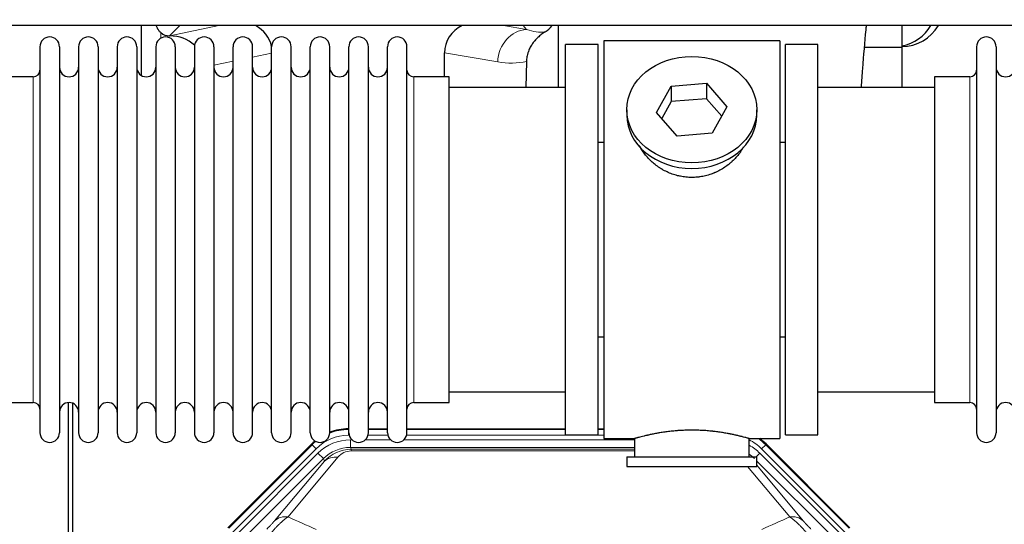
# Model space of a CAD drawing. Header units: inches. Extents: x 0 to 20790, y -12 to 14700.
# Tile 10 of 132: x 3573 to 4088, y 4156 to 4420. Entities that reach past the tile are written whole.
import ezdxf

# ---------------------------------------------------------------- set-up
doc = ezdxf.new("R2010")
doc.units = ezdxf.units.IN
doc.layers.add('1', color=7, linetype='Continuous', true_color=0xffffff)
doc.layers.add('254', color=7, linetype='Continuous', true_color=0xffffff)
doc.styles.add('latin_extended', font='simplex.shx')
doc.dimstyles.get("Standard").update_dxf_attribs({"dimtxt": 0.18, "dimasz": 0.18, "dimexe": 0.18, "dimexo": 0.0625, "dimgap": 0.09, "dimtad": 0, "dimtih": 1, "dimtoh": 1, "dimdec": 4, "dimzin": 0, "dimdsep": 46, "dimtxsty": 'Standard', "dimcen": 0.09, "dimadec": 0, "dimazin": 0, "dimtfac": 1, "dimtdec": 4, "dimtofl": 0, "dimtmove": 0, "dimatfit": 3, "dimfxl": 1, "dimtolj": 1, "dimtzin": 0, "dimarcsym": 0})

# ---------------------------------------------------------------- blocks, each defined once
blk = doc.blocks.new('_U10')
at = {"layer": '254', "color": 3, "linetype": 'Continuous', "lineweight": 13, "transparency": 16777216}
for p, q in [((1822.47, 4419.99), (1286.26, 4419.99)), ((1321.26, 4297.49), (1321.26, 4167.49)), ((7680.83, 4044.99), (1286.26, 4044.99))]:
    blk.add_line(p, q, dxfattribs=at)
at = {"layer": '254', "color": 3, "transparency": 16777216}
for points in [[(1341.68, 4297.49), (1300.84, 4297.49), (1321.26, 4419.99)], [(1300.84, 4167.49), (1341.68, 4167.49), (1321.26, 4044.99)]]:
    blk.add_solid(points, dxfattribs=at)
at = {"layer": 'Defpoints', "color": 0, "transparency": 16777216}
for p in [(1857.47, 4419.99), (1321.26, 4044.99), (7715.83, 4044.99)]:
    blk.add_point(p, dxfattribs=at)
at = {"layer": '254', "color": 2, "lineweight": 13, "transparency": 16777216, "insert": (1137.51, 4074.99), "char_height": 122.5, "attachment_point": 1, "rotation": 90, "style": 'latin_extended'}
blk.add_mtext('\\A1;375', dxfattribs=at)

msp = doc.modelspace()

# ---------------------------------------------------------------- linework, layer by layer
at = {"layer": '1', "color": 2, "linetype": 'Continuous', "lineweight": 25}
for p, q in [((7073.828, 4416.921), (3101.298, 4416.921)), ((3636.811, 4416.918), (3636.811, 4390.877)), ((3854.878, 4416.919), (3854.878, 4384.486)), ((4034.828, 4405.486), (4034.828, 4416.921)), ((3651.623, 4411.533), (3651.781, 4411.533)), ((3583.828, 4405.886), (3583.828, 4204.086)), ((3594.028, 4405.886), (3594.028, 4204.086)), ((3604.028, 4405.886), (3604.028, 4204.086)), ((3614.228, 4405.886), (3614.228, 4204.086)), ((3624.228, 4405.886), (3624.228, 4204.086)), ((3634.428, 4405.886), (3634.428, 4204.086)), ((3644.428, 4405.886), (3644.428, 4204.086)), ((3654.628, 4405.886), (3654.628, 4204.086)), ((3664.628, 4405.886), (3664.628, 4204.086)), ((3674.828, 4405.886), (3674.828, 4204.086)), ((3684.828, 4204.086), (3684.828, 4405.886)), ((3695.028, 4204.086), (3695.028, 4405.886)), ((3705.028, 4204.086), (3705.028, 4405.886)), ((3715.228, 4204.086), (3715.228, 4405.886)), ((3725.228, 4204.086), (3725.228, 4405.886)), ((3735.428, 4204.086), (3735.428, 4405.886)), ((3745.428, 4204.086), (3745.428, 4405.886)), ((3755.628, 4204.086), (3755.628, 4405.886)), ((3765.628, 4204.086), (3765.628, 4405.886)), ((3775.828, 4204.086), (3775.828, 4405.886)), ((3875.828, 4406.986), (3858.828, 4406.986)), ((3858.828, 4202.986), (3858.828, 4406.986)), ((3875.828, 4202.986), (3875.828, 4406.986)), ((3970.828, 4408.986), (3878.828, 4408.986)), ((3878.828, 4408.986), (3878.828, 4200.986)), ((3970.828, 4408.986), (3970.828, 4200.986)), ((3990.828, 4406.986), (3973.828, 4406.986)), ((3973.828, 4202.986), (3973.828, 4406.986)), ((3990.828, 4202.986), (3990.828, 4406.986)), ((4034.828, 4405.486), (4015.221, 4405.486)), ((4034.828, 4384.485), (4034.828, 4405.486)), ((4073.828, 4405.886), (4073.828, 4204.086)), ((4084.028, 4405.886), (4084.028, 4204.086)), ((3795.454, 4390.135), (3795.454, 4402.685)), ((3838.343, 4398.185), (3837.977, 4384.485)), ((3580.328, 4390.136), (3561.828, 4390.136)), ((3797.828, 4390.136), (3779.328, 4390.136)), ((3797.828, 4219.836), (3797.828, 4390.136)), ((4070.328, 4390.136), (4051.828, 4390.136)), ((4051.828, 4390.136), (4051.828, 4219.836)), ((3858.828, 4384.486), (3797.823, 4384.486)), ((3906.437, 4371.513), (3914.108, 4385.28)), ((3914.108, 4385.28), (3932.5, 4386.722)), ((3914.108, 4385.28), (3914.108, 4377.25)), ((3932.5, 4386.722), (3932.5, 4378.692)), ((3932.5, 4386.722), (3943.219, 4374.396)), ((4051.833, 4384.486), (3990.828, 4384.486)), ((3932.5, 4378.692), (3914.108, 4377.25)), ((3940.492, 4369.502), (3932.5, 4378.692)), ((3914.108, 4377.25), (3909.164, 4368.377)), ((3943.219, 4374.396), (3935.548, 4360.628)), ((3890.828, 4372.954), (3890.828, 4370.086)), ((3917.157, 4359.187), (3906.437, 4371.513)), ((3958.828, 4370.086), (3958.828, 4372.954)), ((3935.548, 4360.628), (3917.157, 4359.187)), ((3875.828, 4355.986), (3878.828, 4355.986)), ((3970.828, 4355.986), (3973.828, 4355.986)), ((3878.828, 4253.986), (3875.828, 4253.986)), ((3973.828, 4253.986), (3970.828, 4253.986)), ((3797.823, 4225.486), (3858.828, 4225.486)), ((3990.828, 4225.486), (4051.833, 4225.486)), ((3561.828, 4219.836), (3580.328, 4219.836)), ((3598.827, 3819.244), (3598.827, 4219.824)), ((3600.827, 4219.496), (3600.827, 3795.986)), ((3779.328, 4219.836), (3797.828, 4219.836)), ((4051.828, 4219.836), (4070.328, 4219.836)), ((3745.068, 4206.086), (3745.43, 4206.086)), ((3755.63, 4206.086), (3765.628, 4206.086)), ((3775.829, 4206.086), (3858.825, 4206.086)), ((3875.825, 4206.086), (3878.827, 4206.086)), ((3858.828, 4202.986), (3875.828, 4202.986)), ((3878.828, 4200.986), (3894.828, 4200.986)), ((3894.828, 4200.986), (3894.828, 4191.486)), ((3954.423, 4200.986), (3970.828, 4200.986)), ((3954.828, 4191.486), (3954.828, 4201.102)), ((3973.828, 4202.986), (3990.828, 4202.986)), ((3682.187, 4154.373), (3726.003, 4198.189)), ((3963.653, 4198.189), (4007.469, 4154.373)), ((3890.828, 4191.486), (3890.828, 4186.486)), ((3890.828, 4191.486), (3958.828, 4191.486)), ((3958.828, 4186.486), (3958.828, 4191.486)), ((3890.828, 4186.486), (3958.828, 4186.486))]:
    msp.add_line(p, q, dxfattribs=at)
at = {"layer": '1', "color": 110, "linetype": 'Continuous', "lineweight": 13}
for p, q in [((3657.01, 4416.92), (3651.623, 4411.533)), ((3651.781, 4411.533), (3677.392, 4416.92)), ((3826.372, 4416.921), (3838.434, 4414.858)), ((3838.434, 4414.858), (3836.578, 4416.921)), ((3647.019, 4410.325), (3647.019, 4413.239)), ((3705.028, 4402.497), (3695.028, 4400.393)), ((3823.299, 4397.922), (3795.454, 4402.685)), ((3684.829, 4398.248), (3674.829, 4396.144)), ((3580.328, 4390.136), (3580.328, 4219.836)), ((3779.328, 4219.836), (3779.328, 4390.136)), ((4070.328, 4390.136), (4070.328, 4219.836)), ((3745.068, 4206.086), (3745.224, 4205.711)), ((3745.224, 4205.711), (3745.429, 4205.711)), ((3745.224, 4202.715), (3745.224, 4205.711)), ((3755.629, 4205.711), (3765.63, 4205.711)), ((3775.83, 4205.711), (3858.825, 4205.711)), ((3875.827, 4205.711), (3878.827, 4205.711)), ((3745.616, 4202.715), (3745.224, 4202.715)), ((3746.2, 4200.358), (3747.048, 4200.358)), ((3746.2, 4196.363), (3746.2, 4200.358)), ((3754.01, 4200.358), (3767.248, 4200.358)), ((3765.817, 4202.715), (3755.442, 4202.715)), ((3774.21, 4200.358), (3894.826, 4200.358)), ((3878.827, 4202.715), (3775.643, 4202.715)), ((3682.567, 4154.223), (3726.158, 4197.814)), ((3728.276, 4195.695), (3684.686, 4152.105)), ((3687.077, 4151.162), (3729.253, 4193.338)), ((3726.158, 4197.814), (3726.003, 4198.189)), ((3728.276, 4195.695), (3726.158, 4197.814)), ((3732.077, 4190.513), (3729.253, 4193.338)), ((3894.826, 4196.363), (3746.2, 4196.363)), ((3746.2, 4196.363), (3746.596, 4195.409)), ((3746.596, 4195.409), (3894.825, 4195.409)), ((3746.596, 4194.53), (3746.596, 4195.409)), ((3894.825, 4194.53), (3746.596, 4194.53)), ((3958.55, 4191.486), (3960.403, 4193.338)), ((4002.578, 4151.162), (3960.403, 4193.338)), ((3963.498, 4197.814), (3961.379, 4195.695)), ((4004.97, 4152.105), (3961.379, 4195.695)), ((3963.653, 4198.189), (3963.498, 4197.814)), ((3963.498, 4197.814), (4007.088, 4154.223)), ((3732.077, 4190.513), (3689.902, 4148.338)), ((3706.553, 4158.004), (3732.631, 4189.176)), ((3739.693, 4191.223), (3713.615, 4160.05)), ((3732.631, 4189.176), (3732.077, 4190.513)), ((3999.754, 4148.338), (3958.828, 4189.263)), ((3976.041, 4160.05), (3953.926, 4186.485)), ((3958.828, 4187.02), (3983.102, 4158.004))]:
    msp.add_line(p, q, dxfattribs=at)
at = {"layer": '1', "color": 2, "linetype": 'Continuous', "lineweight": 25}
for centre, radius, start, end in [((4034.828, 4427.986), 22, 270, 329.80359), ((4030.828, 4427.986), 22, 280.47656, 329.80359), ((3588.928, 4405.886), 5.1, 0, 180), ((3609.128, 4405.886), 5.1, 0, 180), ((3629.328, 4405.886), 5.1, 0, 180), ((3649.528, 4405.886), 5.1, 0, 180), ((3669.728, 4405.886), 5.1, 0, 180), ((3689.928, 4405.886), 5.1, 0, 180), ((3710.128, 4405.886), 5.1, 0, 180), ((3730.328, 4405.886), 5.1, 0, 180), ((3750.528, 4405.886), 5.1, 0, 180), ((3770.728, 4405.886), 5.1, 0, 180), ((4078.928, 4405.886), 5.1, 0, 180), ((3599.028, 4395.136), 5, 180, 0), ((3619.228, 4395.136), 5, 180, 0), ((3639.428, 4395.136), 5, 180, 0), ((3659.628, 4395.136), 5, 180, 0), ((3679.828, 4395.136), 5, 180, 0), ((3700.028, 4395.136), 5, 180, 0), ((3720.228, 4395.136), 5, 180, 0), ((3740.428, 4395.136), 5, 180, 0), ((3760.628, 4395.136), 5, 180, 0), ((4089.028, 4395.136), 5, 180, 0), ((3580.328, 4393.636), 3.5, 270, 0), ((3779.328, 4393.636), 3.5, 180, 270), ((4070.328, 4393.636), 3.5, 270, 0), ((3580.328, 4216.336), 3.5, 0, 90), ((3599.028, 4214.836), 5, 0, 180), ((3619.228, 4214.836), 5, 0, 180), ((3639.428, 4214.836), 5, 0, 180), ((3659.628, 4214.836), 5, 0, 180), ((3679.828, 4214.836), 5, 0, 180), ((3700.028, 4214.836), 5, 0, 180), ((3720.228, 4214.836), 5, 0, 180), ((3740.428, 4214.836), 5, 0, 180), ((3760.628, 4214.836), 5, 0, 180), ((3779.328, 4216.336), 3.5, 90, 180), ((4070.328, 4216.336), 3.5, 0, 90), ((4089.028, 4214.836), 5, 0, 180), ((3588.928, 4204.086), 5.1, 180, 0), ((3609.128, 4204.086), 5.1, 180, 0), ((3629.328, 4204.086), 5.1, 180, 0), ((3649.528, 4204.086), 5.1, 180, 0), ((3669.728, 4204.086), 5.1, 180, 0), ((3689.928, 4204.086), 5.1, 180, 0), ((3710.128, 4204.086), 5.1, 180, 0), ((3730.328, 4204.086), 5.1, 180, 0), ((3750.528, 4204.086), 5.1, 180, 0), ((3770.728, 4204.086), 5.1, 180, 0), ((4078.928, 4204.086), 5.1, 180, 0)]:
    msp.add_arc(centre, radius, start, end, dxfattribs=at)
for centre, major_axis, ratio, start_param, end_param in [((3687.006, 4402.007), (-18.076, -3.802), 0.9203203, 3.1559659, 3.980065), ((3814.549, 4402.007), (18.879, -3.229), 0.8876007, 2.2687905, 3.2922561), ((3841.26, 4424.666), (12.412, -4.015), 0.9953148, 5.572067, 5.95866), ((3651.623, 4418.507), (-7.027, 0), 0.9924325, 0.8563441, 1.5707963), ((3651.781, 4394.598), (-18.402, 0), 0.9203203, 3.9349859, 4.712389), ((3924.828, 4370.086), (34, 0), 0.819152, 3.1416663, 6.2831608), ((3745.099, 4179.049, 0), (10.349, -24.985), 0.998395, 2.7494612, 3.1145601), ((3745.099, 4179.049, 0), (10.349, -24.985), 0.998395, 3.4494404, 3.5337241), ((3944.557, 4179.049, 0), (-10.349, -24.985), 0.998395, 2.7494612, 2.9094018)]:
    msp.add_ellipse(centre, major_axis=major_axis, ratio=ratio, start_param=start_param, end_param=end_param, dxfattribs=at)
at = {"layer": '1', "color": 110, "linetype": 'Continuous', "lineweight": 13}
for centre, major_axis, ratio, start_param, end_param in [((3838.434, 4397.922), (-2.866, -16.757), 0.8876007, 3.3319569, 4.8630524), ((3838.19, 4428.078), (17.605, -10.298), 0.5880236, 5.056727, 5.602163), ((3823.055, 4428.078), (33.02, -17.025), 0.7759833, 5.0998257, 5.5373073), ((3745.251, 4178.682, 0), (10.345, -24.976), 0.9987509, 2.7494612, 3.1209322), ((3745.251, 4178.682, 0), (10.345, -24.976), 0.9987509, 3.439392, 3.5337241), ((3745.251, 4178.682, 0), (9.199, -22.209), 0.998395, 2.7494612, 3.5337241), ((3746.227, 4176.325, 0), (-9.199, 22.209), 0.998395, 5.8910538, 6.6753168), ((3944.405, 4178.682, 0), (-9.199, -22.209), 0.998395, 2.7494612, 3.0857139), ((3944.405, 4178.682), (-10.345, -24.976), 0.9987509, 2.7494612, 2.9335669), ((3746.227, 4176.325), (7.671, -18.519), 0.9977549, 2.7494612, 3.5337241), ((3747.149, 4174.1), (4.311, -20.925), 0.9337003, 2.9520749, 3.7363379), ((3747.149, 4183.207), (2.389, -11.128), 0.8742439, 2.9560698, 3.7403327), ((3943.428, 4176.325), (9.199, 22.209), 0.998395, 5.8910538, 6.1816355), ((3739.693, 4182.115), (-7.67, 6.416), 0.860824, 5.3364913, 6.1801624), ((3943.428, 4176.325, 0), (-7.671, -18.519), 0.9977549, 2.7494612, 2.9288368), ((3713.615, 4150.942), (-7.67, 6.416), 0.860824, 5.3364913, 6.1801624), ((3976.041, 4150.942), (-7.67, -6.416), 0.860824, 3.2446156, 4.0882866)]:
    msp.add_ellipse(centre, major_axis=major_axis, ratio=ratio, start_param=start_param, end_param=end_param, dxfattribs=at)
at = {"layer": '1', "color": 2, "linetype": 'Continuous', "lineweight": 25}
msp.add_ellipse((3924.828, 4372.954), major_axis=(34, 0), ratio=0.819152, dxfattribs=at)
for points, knots in [([(3647.019, 4413.239), (3646.829, 4413.402), (3646.65, 4413.573), (3646.311, 4413.931), (3646.152, 4414.117), (3645.853, 4414.506), (3645.713, 4414.708), (3645.567, 4414.945), (3645.551, 4414.971), (3645.52, 4415.024), (3645.504, 4415.051), (3645.457, 4415.131), (3645.367, 4415.293), (3645.283, 4415.457), (3645.125, 4415.789), (3645.032, 4416.014), (3644.875, 4416.462), (3644.81, 4416.683), (3644.756, 4416.909)], [0, 0, 0, 0, 0.1683112, 0.1683112, 0.3366224, 0.3366224, 0.5049336, 0.5049336, 0.5259725, 0.5259725, 0.5470114, 0.5470114, 0.5890892, 0.6732448, 0.6732448, 0.841556, 0.841556, 1, 1, 1, 1]), ([(4013.545, 4384.778), (4013.788, 4388.033), (4014.589, 4398.502), (4015.487, 4409.096), (4016.142, 4416.234), (4016.214, 4417.008)], [0, 0, 0, 0, 0.2815, 0.9214473, 1, 1, 1, 1]), ([(3848.056, 4413.56), (3847.715, 4413.354), (3847.047, 4412.925), (3846.085, 4412.235), (3845.164, 4411.498), (3844.577, 4410.975), (3844.004, 4410.435), (3843.725, 4410.157), (3843.181, 4409.584), (3842.916, 4409.289), (3842.595, 4408.909), (3842.531, 4408.832), (3842.404, 4408.678), (3842.217, 4408.446), (3842.035, 4408.211), (3841.68, 4407.736), (3841.227, 4407.092), (3840.817, 4406.424), (3840.428, 4405.745), (3840.245, 4405.399), (3839.9, 4404.696), (3839.738, 4404.338), (3839.439, 4403.61), (3839.301, 4403.239), (3839.144, 4402.767), (3839.113, 4402.672), (3839.069, 4402.529), (3839.054, 4402.482), (3839.025, 4402.386), (3838.954, 4402.147), (3838.888, 4401.907), (3838.74, 4401.33), (3838.656, 4400.942), (3838.516, 4400.163), (3838.461, 4399.771), (3838.379, 4398.982), (3838.353, 4398.585), (3838.343, 4398.185)], [0, 0, 0, 0, 0.0625, 0.125, 0.1875, 0.25, 0.25, 0.3125, 0.3125, 0.375, 0.375, 0.390625, 0.390625, 0.40625, 0.4375, 0.4375, 0.5, 0.5625, 0.5625, 0.625, 0.625, 0.6875, 0.6875, 0.75, 0.75, 0.765625, 0.765625, 0.7734375, 0.7734375, 0.78125, 0.8125, 0.8125, 0.875, 0.875, 0.9375, 0.9375, 1, 1, 1, 1]), ([(3927.686, 4337.662), (3926.694, 4337.568), (3925.706, 4337.524), (3923.737, 4337.531), (3922.756, 4337.582), (3920.802, 4337.78), (3919.828, 4337.927), (3918.615, 4338.17), (3918.373, 4338.222), (3918.01, 4338.304), (3917.889, 4338.332), (3917.648, 4338.39), (3917.046, 4338.537), (3916.452, 4338.702), (3915.042, 4339.13), (3914.121, 4339.458), (3912.319, 4340.198), (3911.437, 4340.609), (3910.143, 4341.286), (3909.716, 4341.522), (3909.189, 4341.83), (3909.084, 4341.892), (3908.875, 4342.018), (3908.562, 4342.208), (3908.254, 4342.403), (3907.237, 4343.062), (3906.455, 4343.621), (3904.956, 4344.799), (3904.238, 4345.418), (3902.864, 4346.715), (3902.208, 4347.393), (3900.961, 4348.807), (3900.38, 4349.532), (3899.301, 4351.014), (3898.802, 4351.771), (3898.059, 4353.025), (3897.789, 4353.512), (3897.536, 4354.005)], [0, 0, 0, 0, 0.0792205, 0.0792205, 0.1584409, 0.1584409, 0.2376614, 0.2376614, 0.2574665, 0.2574665, 0.2673691, 0.2673691, 0.2772716, 0.3168819, 0.3168819, 0.3961024, 0.3961024, 0.4753228, 0.4753228, 0.5149331, 0.5149331, 0.5248356, 0.5248356, 0.5347382, 0.5545433, 0.5545433, 0.6337638, 0.6337638, 0.7129842, 0.7129842, 0.7922047, 0.7922047, 0.8714252, 0.8714252, 0.9506456, 0.9506456, 1, 1, 1, 1]), ([(3951.726, 4353.266), (3951.566, 4352.977), (3951.4, 4352.689), (3951.169, 4352.304), (3951.109, 4352.207), (3950.99, 4352.012), (3950.808, 4351.722), (3950.621, 4351.435), (3950.24, 4350.864), (3949.976, 4350.489), (3949.157, 4349.38), (3948.574, 4348.663), (3947.334, 4347.273), (3946.677, 4346.6), (3945.808, 4345.789), (3945.544, 4345.547), (3945.274, 4345.31), (3945.093, 4345.152), (3945.002, 4345.074), (3944.545, 4344.685), (3944.173, 4344.382), (3943.037, 4343.501), (3942.253, 4342.948), (3940.632, 4341.912), (3939.796, 4341.429), (3938.501, 4340.76), (3938.062, 4340.546), (3937.395, 4340.239), (3937.17, 4340.139), (3936.831, 4339.993), (3936.718, 4339.945), (3936.49, 4339.85), (3936.376, 4339.803), (3935.347, 4339.389), (3934.42, 4339.065), (3932.54, 4338.508), (3931.587, 4338.274), (3930.139, 4337.993), (3929.653, 4337.91), (3928.919, 4337.804), (3928.673, 4337.771), (3928.181, 4337.713), (3927.934, 4337.686), (3927.686, 4337.662)], [0, 0, 0, 0, 0.0354008, 0.0354008, 0.0474583, 0.0474583, 0.0595158, 0.0836308, 0.0836308, 0.1318607, 0.1318607, 0.2283206, 0.2283206, 0.3247806, 0.3247806, 0.3488955, 0.360953, 0.360953, 0.3730105, 0.3730105, 0.4212405, 0.4212405, 0.5177004, 0.5177004, 0.6141603, 0.6141603, 0.6623903, 0.6623903, 0.6865053, 0.6865053, 0.6985627, 0.6985627, 0.7106202, 0.7106202, 0.8070802, 0.8070802, 0.9035401, 0.9035401, 0.95177, 0.95177, 0.975885, 0.975885, 1, 1, 1, 1]), ([(3954.828, 4200.986), (3954.828, 4200.986), (3954.78, 4200.999), (3954.636, 4201.041), (3954.576, 4201.058), (3954.467, 4201.089), (3954.408, 4201.106), (3954.342, 4201.125), (3954.297, 4201.138), (3954.273, 4201.144), (3954.054, 4201.206), (3953.814, 4201.274), (3953.242, 4201.432), (3952.912, 4201.523), (3952.161, 4201.724), (3951.741, 4201.835), (3951.217, 4201.969), (3951.158, 4201.984), (3951.039, 4202.015), (3950.979, 4202.03), (3950.796, 4202.076), (3950.672, 4202.108), (3950.292, 4202.203), (3950.029, 4202.267), (3949.214, 4202.465), (3948.633, 4202.602), (3947.398, 4202.882), (3946.744, 4203.026), (3945.706, 4203.242), (3945.351, 4203.314), (3944.895, 4203.405), (3944.803, 4203.423), (3944.619, 4203.459), (3944.342, 4203.513), (3944.06, 4203.566), (3943.114, 4203.744), (3942.332, 4203.883), (3940.714, 4204.15), (3939.88, 4204.279), (3938.589, 4204.461), (3937.715, 4204.579), (3936.814, 4204.689), (3936.243, 4204.754), (3936.128, 4204.767), (3935.899, 4204.793), (3935.554, 4204.831), (3935.207, 4204.867), (3934.512, 4204.938), (3934.046, 4204.982), (3932.639, 4205.105), (3931.69, 4205.175), (3929.768, 4205.289), (3928.796, 4205.332), (3927.565, 4205.369), (3927.195, 4205.379), (3926.762, 4205.388), (3926.575, 4205.391), (3926.451, 4205.393), (3926.389, 4205.394), (3925.829, 4205.403), (3925.333, 4205.406), (3923.85, 4205.407), (3922.867, 4205.392), (3920.912, 4205.334), (3919.941, 4205.291), (3918.492, 4205.206), (3918.011, 4205.174), (3917.291, 4205.122), (3917.051, 4205.103), (3916.692, 4205.075), (3916.573, 4205.065), (3916.335, 4205.045), (3916.216, 4205.035), (3915.15, 4204.942), (3914.225, 4204.848), (3912.418, 4204.64), (3911.535, 4204.527), (3909.812, 4204.284), (3908.971, 4204.155), (3908.049, 4204.003), (3907.947, 4203.986), (3907.743, 4203.952), (3907.44, 4203.9), (3907.142, 4203.848), (3906.551, 4203.744), (3906.166, 4203.674), (3905.035, 4203.461), (3904.315, 4203.318), (3902.939, 4203.031), (3902.283, 4202.888), (3901.505, 4202.712), (3901.275, 4202.659), (3901.049, 4202.607), (3900.9, 4202.572), (3900.826, 4202.555), (3900.458, 4202.468), (3900.175, 4202.4), (3899.357, 4202.202), (3898.854, 4202.076), (3897.932, 4201.839), (3897.513, 4201.729), (3896.948, 4201.577), (3896.77, 4201.529), (3896.52, 4201.461), (3896.399, 4201.428), (3896.284, 4201.396), (3896.208, 4201.375), (3896.171, 4201.365), (3895.845, 4201.275), (3895.604, 4201.207), (3895.218, 4201.098), (3895.073, 4201.056), (3894.926, 4201.014), (3894.89, 4201.003), (3894.853, 4200.993), (3894.844, 4200.99), (3894.831, 4200.986), (3894.828, 4200.985), (3894.828, 4200.985)], [0, 0, 0, 0, 0.0311289, 0.0311289, 0.0467558, 0.0467558, 0.0545693, 0.0584761, 0.0584761, 0.0623828, 0.0623828, 0.0936367, 0.0936367, 0.1248906, 0.1248906, 0.1561445, 0.1561445, 0.1600513, 0.1600513, 0.163958, 0.163958, 0.1717715, 0.1717715, 0.1873984, 0.1873984, 0.2186523, 0.2186523, 0.2499062, 0.2499062, 0.2655332, 0.2655332, 0.2694399, 0.2694399, 0.2733467, 0.2811601, 0.2811601, 0.3124141, 0.3124141, 0.343668, 0.343668, 0.3592949, 0.3749219, 0.3749219, 0.3788286, 0.3788286, 0.3827353, 0.3905488, 0.3905488, 0.4061758, 0.4061758, 0.4374297, 0.4374297, 0.4686836, 0.4686836, 0.4764971, 0.4804038, 0.4823572, 0.4823572, 0.4843105, 0.4843105, 0.4999375, 0.4999375, 0.5311914, 0.5311914, 0.5624453, 0.5624453, 0.5780723, 0.5780723, 0.5858857, 0.5858857, 0.5897925, 0.5897925, 0.5936992, 0.5936992, 0.6249531, 0.6249531, 0.656207, 0.656207, 0.6874609, 0.6874609, 0.6913677, 0.6913677, 0.6952744, 0.7030879, 0.7030879, 0.7187148, 0.7187148, 0.7499687, 0.7499687, 0.7812227, 0.7812227, 0.7890361, 0.7929429, 0.7929429, 0.7968496, 0.7968496, 0.8124766, 0.8124766, 0.8437305, 0.8437305, 0.8749844, 0.8749844, 0.8906113, 0.8906113, 0.8984248, 0.9023315, 0.9023315, 0.9062383, 0.9062383, 0.9374922, 0.9374922, 0.9687461, 0.9687461, 0.984373, 0.984373, 0.9921865, 0.9921865, 1, 1, 1, 1])]:
    msp.add_open_spline(points, degree=3, knots=knots, dxfattribs=at)
at = {"layer": '1', "color": 110, "linetype": 'Continuous', "lineweight": 13}
for points, knots in [([(3706.553, 4158.004), (3706.528, 4157.973), (3706.502, 4157.943), (3706.449, 4157.88), (3706.422, 4157.848), (3706.34, 4157.751), (3706.282, 4157.684), (3706.103, 4157.477), (3705.974, 4157.331), (3705.766, 4157.098), (3705.694, 4157.018), (3705.583, 4156.895), (3705.526, 4156.832), (3705.468, 4156.768), (3705.428, 4156.725), (3705.409, 4156.703), (3705.229, 4156.507), (3705.062, 4156.326), (3704.711, 4155.951), (3704.527, 4155.756), (3704.287, 4155.504), (3704.214, 4155.427), (3704.14, 4155.35), (3704.091, 4155.298), (3704.066, 4155.272), (3703.94, 4155.142), (3703.839, 4155.037), (3703.532, 4154.72), (3703.324, 4154.507), (3702.901, 4154.076), (3702.685, 4153.859), (3702.466, 4153.639)], [0, 0, 0, 0, 0.03125, 0.03125, 0.0625, 0.0625, 0.125, 0.125, 0.25, 0.25, 0.3125, 0.3125, 0.34375, 0.359375, 0.359375, 0.375, 0.375, 0.5, 0.5, 0.625, 0.625, 0.65625, 0.671875, 0.671875, 0.6875, 0.6875, 0.75, 0.75, 0.875, 0.875, 1, 1, 1, 1]), ([(3704.72, 4151.644), (3705.103, 4152.103), (3705.874, 4153), (3706.649, 4153.855), (3707.233, 4154.48), (3707.428, 4154.685), (3707.672, 4154.939), (3707.721, 4154.989), (3707.819, 4155.09), (3707.965, 4155.24), (3708.11, 4155.388), (3708.595, 4155.876), (3708.978, 4156.25), (3709.737, 4156.966), (3710.113, 4157.308), (3710.577, 4157.715), (3710.67, 4157.796), (3710.855, 4157.954), (3711.13, 4158.188), (3711.4, 4158.411), (3711.934, 4158.842), (3712.282, 4159.111), (3712.791, 4159.484), (3712.959, 4159.604), (3713.208, 4159.777), (3713.29, 4159.833), (3713.453, 4159.943), (3713.534, 4159.997), (3713.615, 4160.05)], [0, 0, 0, 0, 0.125, 0.25, 0.25, 0.3125, 0.3125, 0.328125, 0.328125, 0.34375, 0.375, 0.375, 0.5, 0.5, 0.625, 0.625, 0.65625, 0.65625, 0.6875, 0.75, 0.75, 0.875, 0.875, 0.9375, 0.9375, 0.96875, 0.96875, 1, 1, 1, 1]), ([(3976.041, 4160.05), (3976.363, 4159.839), (3976.693, 4159.61), (3977.371, 4159.113), (3977.718, 4158.845), (3978.252, 4158.415), (3978.432, 4158.266), (3978.705, 4158.036), (3978.797, 4157.958), (3978.936, 4157.838), (3978.982, 4157.798), (3979.075, 4157.718), (3979.492, 4157.353), (3980.29, 4156.627), (3981.055, 4155.882), (3981.634, 4155.299), (3981.828, 4155.1), (3982.12, 4154.797), (3982.218, 4154.695), (3982.365, 4154.54), (3982.414, 4154.488), (3982.512, 4154.384), (3982.56, 4154.332), (3983.001, 4153.861), (3983.39, 4153.432), (3984.166, 4152.553), (3984.552, 4152.104), (3984.936, 4151.644)], [0, 0, 0, 0, 0.125, 0.125, 0.25, 0.25, 0.3125, 0.3125, 0.34375, 0.34375, 0.359375, 0.359375, 0.375, 0.5, 0.625, 0.625, 0.6875, 0.6875, 0.71875, 0.71875, 0.734375, 0.734375, 0.75, 0.75, 0.875, 0.875, 1, 1, 1, 1]), ([(3987.189, 4153.639), (3986.97, 4153.859), (3986.754, 4154.077), (3986.328, 4154.511), (3986.118, 4154.726), (3985.86, 4154.992), (3985.809, 4155.045), (3985.707, 4155.151), (3985.556, 4155.307), (3985.41, 4155.46), (3985.124, 4155.761), (3984.941, 4155.955), (3984.591, 4156.329), (3984.424, 4156.51), (3984.245, 4156.706), (3984.225, 4156.727), (3984.186, 4156.771), (3984.127, 4156.835), (3983.995, 4156.981), (3983.887, 4157.101), (3983.679, 4157.333), (3983.551, 4157.479), (3983.313, 4157.754), (3983.203, 4157.883), (3983.102, 4158.004)], [0, 0, 0, 0, 0.125, 0.125, 0.25, 0.25, 0.28125, 0.28125, 0.3125, 0.375, 0.375, 0.5, 0.5, 0.625, 0.625, 0.640625, 0.640625, 0.65625, 0.6875, 0.75, 0.75, 0.875, 0.875, 1, 1, 1, 1])]:
    msp.add_open_spline(points, degree=3, knots=knots, dxfattribs=at)
for points in [[(3713.615, 4160.05), (3718.494, 4157.861), (3723.37, 4155.67), (3728.242, 4153.479)], [(3961.414, 4153.479), (3966.286, 4155.67), (3971.162, 4157.861), (3976.041, 4160.05)]]:
    msp.add_open_spline(points, degree=3, dxfattribs=at)

# ---------------------------------------------------------------- dimensions: what is measured, and where the dimension line sits
at = {"layer": '254', "color": 2, "linetype": 'Continuous', "lineweight": 13}
dim = msp.add_linear_dim(base=(1321.261, 4044.986), p1=(1857.472, 4419.986), p2=(7715.828, 4044.986), angle=90, dimstyle='Standard', override={"dimscale": 35, "dimtxt": 3.5, "dimasz": 3.5, "dimexe": 1, "dimexo": 1, "dimgap": 1.75, "dimtad": 1, "dimtih": 0, "dimtoh": 0, "dimdec": 2, "dimlfac": 1, "dimzin": 8, "dimdsep": 46, "dimlunit": 2, "dimtxsty": 'latin_extended', "dimsah": 1, "dimse1": 0, "dimse2": 0, "dimsd1": 0, "dimsd2": 0, "dimclrd": 3, "dimclre": 3, "dimclrt": 2, "dimtol": 0, "dimtm": -0.1, "dimtfac": 0.714286, "dimtdec": 3, "dimtofl": 1, "dimtmove": 0, "dimtzin": 8, "dimlwd": 13, "dimlwe": 13}, dxfattribs=at)
dim.commit()
dim.dimension.update_dxf_attribs({"geometry": '_U10', "text_midpoint": (1321.261, 4232.486), "dimtype": 160})

doc.saveas('drawing.dxf')
